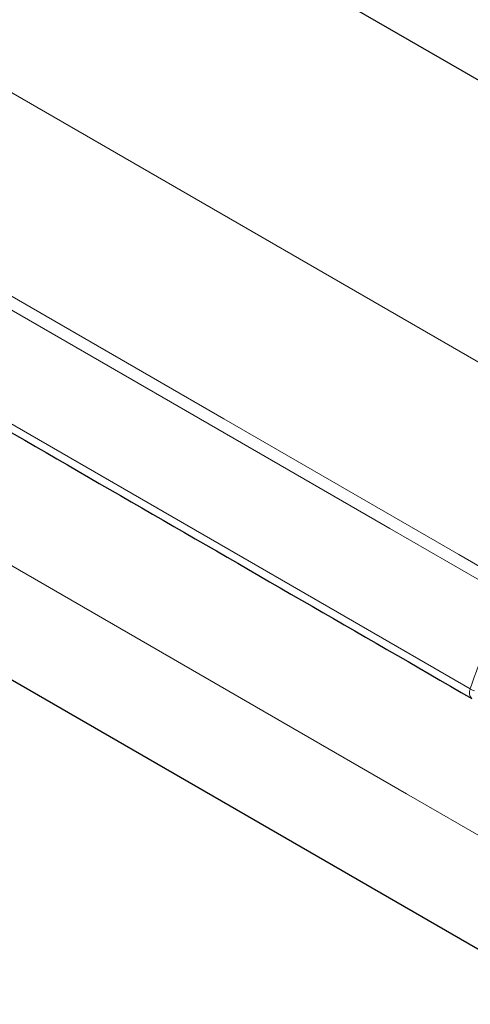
# Model space of a CAD drawing. Header units: millimetres. Extents: x 8 to 717, y 12 to 440.
# Tile 119 of 148: x 632 to 662, y 119 to 184. Entities that reach past the tile are written whole.
import ezdxf

# ---------------------------------------------------------------- set-up
doc = ezdxf.new("R2010")
doc.units = ezdxf.units.MM

msp = doc.modelspace()

# ---------------------------------------------------------------- linework, layer by layer
at = {"color": 7, "linetype": 'Continuous', "lineweight": 30}
for p, q in [((693.658, 162.386), (536.668, 253.014)), ((619.523, 147.449), (668.66, 119.083))]:
    msp.add_line(p, q, dxfattribs=at)
at = {"color": 252, "linetype": 'Continuous', "lineweight": 0}
for p, q in [((627.325, 181.95), (663.168, 161.258)), ((652.824, 135.791), (616.98, 156.484)), ((652.824, 135.791), (657.557, 133.059)), ((663.498, 129.629), (657.557, 133.059))]:
    msp.add_line(p, q, dxfattribs=at)
at = {"color": 252, "linetype": 'Continuous', "lineweight": 0, "flags": 128}
for points in [[(618.403, 173.568), (618.977, 173.237), (632.194, 165.607), (645.411, 157.977), (661.019, 148.966), (664.921, 146.714)], [(617.761, 173.019), (619.383, 172.083), (625.125, 168.768), (656.449, 150.685), (664.28, 146.164)], [(615.269, 166.884), (616.977, 165.899), (622.633, 162.633), (653.957, 144.55), (661.788, 140.03)]]:
    msp.add_lwpolyline(points, dxfattribs=at)
at = {"color": 252, "linetype": 'Continuous', "lineweight": 0}
for centre, radius, start, end in [((708.739, 124.531), 49.442, 154.05234, 161.73122), ((662.251, 139.782), 0.525, 151.83002, 227.08422), ((662.811, 141.835), 2.075, 240.48347, 248.92754)]:
    msp.add_arc(centre, radius, start, end, dxfattribs=at)
at = {"color": 7, "linetype": 'Continuous', "lineweight": 30}
msp.add_open_spline([(615.376, 166.251), (615.438, 166.216), (615.597, 166.124), (615.876, 165.963), (616.227, 165.76), (631.574, 156.898), (646.801, 148.109), (661.894, 139.397)], degree=3, knots=[0, 0, 0, 0, 0.004009, 0.010321, 0.017982, 0.026655, 1, 1, 1, 1], dxfattribs=at)

doc.saveas('drawing.dxf')
